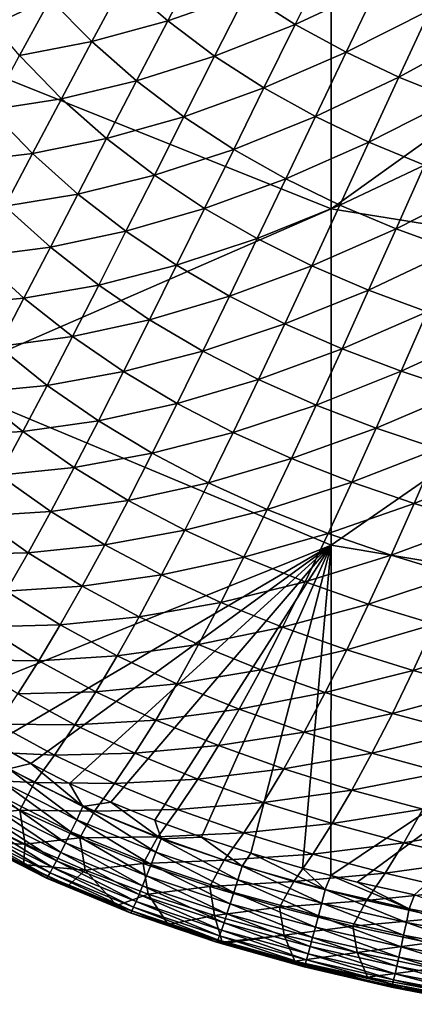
# Model space of a CAD drawing. Header units: metres. Extents: x -105 to 105, y -68 to 103.
# Tile 83 of 256: x -13.98 to -10.28, y -67.6 to -58.4. Entities that reach past the tile are written whole.
import ezdxf

# ---------------------------------------------------------------- set-up
doc = ezdxf.new("R2010")
doc.units = ezdxf.units.M
doc.layers.add('solid_FIT-BATH-150_SW0001', color=7, linetype='CONTINUOUS')

msp = doc.modelspace()

# ---------------------------------------------------------------- linework, layer by layer
at = {"layer": 'solid_FIT-BATH-150_SW0001'}
for points in [[(-14.752053, -55.545864, 13.235017), (-14.752053, -58.691341, 12.94851), (-11.063119, -56.958893, 13.145955)], [(-14.752053, -58.691341, 12.94851), (-11.063119, -60.168179, 12.848047), (-11.063119, -56.958893, 13.145955)], [(-11.063119, -56.958893, 13.145955), (-11.063119, -60.168179, 12.848047), (-7.374184, -57.523121, 13.126734)], [(-11.063119, -60.168179, 12.848047), (-7.374184, -60.758133, 12.826052), (-7.374184, -57.523121, 13.126734)], [(-12.592855, -58.41, -1.92218), (-13.006789, -58.050171, -1.821463), (-12.289071, -57.830624, -2.49153)], [(-12.592855, -58.41, -1.92218), (-12.289071, -57.830624, -2.49153), (-11.855083, -58.15205, -2.593468)], [(-11.398573, -58.442696, -2.695584), (-11.855083, -58.15205, -2.593468), (-11.094175, -57.829124, -3.220041)], [(-11.398573, -58.442696, -2.695584), (-11.094175, -57.829124, -3.220041), (-10.62402, -58.081516, -3.319687)], [(-13.302567, -58.603424, -1.210971), (-13.693651, -58.206123, -1.112737), (-13.006789, -58.050171, -1.821463)], [(-13.302567, -58.603424, -1.210971), (-13.006789, -58.050171, -1.821463), (-12.592855, -58.41, -1.92218)], [(-10.921867, -58.703022, -2.795922), (-11.398573, -58.442696, -2.695584), (-10.62402, -58.081516, -3.319687)], [(-10.921867, -58.703022, -2.795922), (-10.62402, -58.081516, -3.319687), (-10.136262, -58.305401, -3.416031)], [(-12.153841, -58.73877, -2.024906), (-12.592855, -58.41, -1.92218), (-11.855083, -58.15205, -2.593468)], [(-12.153841, -58.73877, -2.024906), (-11.855083, -58.15205, -2.593468), (-11.398573, -58.442696, -2.695584)], [(-13.980316, -58.733509, -0.464175), (-14.346978, -58.30098, -0.369182), (-13.693651, -58.206123, -1.112737)], [(-13.980316, -58.733509, -0.464175), (-13.693651, -58.206123, -1.112737), (-13.302567, -58.603424, -1.210971)], [(-10.426976, -58.934895, -2.893091), (-10.921867, -58.703022, -2.795922), (-10.136262, -58.305401, -3.416031)], [(-10.426976, -58.934895, -2.893091), (-10.136262, -58.305401, -3.416031), (-9.632833, -58.503609, -3.50798)], [(-12.884537, -58.970062, -1.312717), (-13.302567, -58.603424, -1.210971), (-12.592855, -58.41, -1.92218)], [(-12.884537, -58.970062, -1.312717), (-12.592855, -58.41, -1.92218), (-12.153841, -58.73877, -2.024906)], [(-11.691962, -59.036842, -2.127749), (-12.153841, -58.73877, -2.024906), (-11.398573, -58.442696, -2.695584)], [(-11.691962, -59.036842, -2.127749), (-11.398573, -58.442696, -2.695584), (-10.921867, -58.703022, -2.795922)], [(-9.9157, -59.141056, -2.986064), (-10.426976, -58.934895, -2.893091), (-9.632833, -58.503609, -3.50798)], [(-13.58594, -59.137085, -0.563754), (-13.980316, -58.733509, -0.464175), (-13.302567, -58.603424, -1.210971)], [(-13.58594, -59.137085, -0.563754), (-13.302567, -58.603424, -1.210971), (-12.884537, -58.970062, -1.312717)], [(-14.752053, -58.691341, 12.94851), (-14.752053, -61.77322, 12.646283), (-11.063119, -60.168179, 12.848047)], [(-11.209413, -59.304688, -2.228862), (-11.691962, -59.036842, -2.127749), (-10.921867, -58.703022, -2.795922)], [(-11.209413, -59.304688, -2.228862), (-10.921867, -58.703022, -2.795922), (-10.426976, -58.934895, -2.893091)], [(-14.254326, -59.24107, 0.217693), (-13.980316, -58.733509, -0.464175), (-13.58594, -59.137085, -0.563754)], [(-12.441208, -59.305725, -1.416308), (-12.884537, -58.970062, -1.312717), (-12.153841, -58.73877, -2.024906)], [(-12.441208, -59.305725, -1.416308), (-12.153841, -58.73877, -2.024906), (-11.691962, -59.036842, -2.127749)], [(-13.16451, -59.510056, -0.666589), (-13.58594, -59.137085, -0.563754), (-12.884537, -58.970062, -1.312717)], [(-13.16451, -59.510056, -0.666589), (-12.884537, -58.970062, -1.312717), (-12.441208, -59.305725, -1.416308)], [(-10.708071, -59.544125, -2.326928), (-11.209413, -59.304688, -2.228862), (-10.426976, -58.934895, -2.893091)], [(-10.708071, -59.544125, -2.326928), (-10.426976, -58.934895, -2.893091), (-9.9157, -59.141056, -2.986064)], [(-11.974659, -59.610775, -1.519956), (-12.441208, -59.305725, -1.416308), (-11.691962, -59.036842, -2.127749)], [(-11.974659, -59.610775, -1.519956), (-11.691962, -59.036842, -2.127749), (-11.209413, -59.304688, -2.228862)], [(-13.857335, -59.650417, 0.116727), (-14.254326, -59.24107, 0.217693), (-13.58594, -59.137085, -0.563754)], [(-13.857335, -59.650417, 0.116727), (-13.58594, -59.137085, -0.563754), (-13.16451, -59.510056, -0.666589)], [(-10.189611, -59.757828, -2.42098), (-10.708071, -59.544125, -2.326928), (-9.9157, -59.141056, -2.986064)], [(-14.516221, -59.728115, 0.929336), (-14.254326, -59.24107, 0.217693), (-13.857335, -59.650417, 0.116727)], [(-12.717551, -59.852131, -0.771109), (-13.16451, -59.510056, -0.666589), (-12.441208, -59.305725, -1.416308)], [(-12.717551, -59.852131, -0.771109), (-12.441208, -59.305725, -1.416308), (-11.974659, -59.610775, -1.519956)], [(-11.486944, -59.8857, -1.621911), (-11.974659, -59.610775, -1.519956), (-11.209413, -59.304688, -2.228862)], [(-11.486944, -59.8857, -1.621911), (-11.209413, -59.304688, -2.228862), (-10.708071, -59.544125, -2.326928)], [(-13.433172, -60.029213, 0.012754), (-13.857335, -59.650417, 0.116727), (-13.16451, -59.510056, -0.666589)], [(-13.433172, -60.029213, 0.012754), (-13.16451, -59.510056, -0.666589), (-12.717551, -59.852131, -0.771109)], [(-10.979813, -60.132263, -1.720935), (-11.486944, -59.8857, -1.621911), (-10.708071, -59.544125, -2.326928)], [(-10.979813, -60.132263, -1.720935), (-10.708071, -59.544125, -2.326928), (-10.189611, -59.757828, -2.42098)], [(-12.247002, -60.163696, -0.875621), (-12.717551, -59.852131, -0.771109), (-11.974659, -59.610775, -1.519956)], [(-12.247002, -60.163696, -0.875621), (-11.974659, -59.610775, -1.519956), (-11.486944, -59.8857, -1.621911)], [(-14.11726, -60.142704, 0.826942), (-14.516221, -59.728115, 0.929336), (-13.857335, -59.650417, 0.116727)], [(-14.11726, -60.142704, 0.826942), (-13.857335, -59.650417, 0.116727), (-13.433172, -60.029213, 0.012754)], [(-10.454814, -60.353062, -1.816113), (-10.979813, -60.132263, -1.720935), (-10.189611, -59.757828, -2.42098)], [(-10.454814, -60.353062, -1.816113), (-10.189611, -59.757828, -2.42098), (-9.655672, -59.948475, -2.510082)], [(-12.98324, -60.377213, -0.092744), (-13.433172, -60.029213, 0.012754), (-12.717551, -59.852131, -0.771109)], [(-12.98324, -60.377213, -0.092744), (-12.717551, -59.852131, -0.771109), (-12.247002, -60.163696, -0.875621)], [(-11.754778, -60.445229, -0.978477), (-12.247002, -60.163696, -0.875621), (-11.486944, -59.8857, -1.621911)], [(-11.754778, -60.445229, -0.978477), (-11.486944, -59.8857, -1.621911), (-10.979813, -60.132263, -1.720935)], [(-9.91346, -60.550709, -1.906564), (-10.454814, -60.353062, -1.816113), (-9.655672, -59.948475, -2.510082)], [(-13.691003, -60.52681, 0.721786), (-14.11726, -60.142704, 0.826942), (-13.433172, -60.029213, 0.012754)], [(-13.691003, -60.52681, 0.721786), (-13.433172, -60.029213, 0.012754), (-12.98324, -60.377213, -0.092744)], [(-14.752053, -61.77322, 12.646283), (-11.063119, -63.312744, 12.533652), (-11.063119, -60.168179, 12.848047)], [(-14.366314, -60.61327, 1.563292), (-14.11726, -60.142704, 0.826942), (-13.691003, -60.52681, 0.721786)], [(-12.509335, -60.694794, -0.198171), (-12.98324, -60.377213, -0.092744), (-12.247002, -60.163696, -0.875621)], [(-12.509335, -60.694794, -0.198171), (-12.247002, -60.163696, -0.875621), (-11.754778, -60.445229, -0.978477)], [(-11.242496, -60.698456, -1.078506), (-11.754778, -60.445229, -0.978477), (-10.979813, -60.132263, -1.720935)], [(-11.242496, -60.698456, -1.078506), (-10.979813, -60.132263, -1.720935), (-10.454814, -60.353062, -1.816113)], [(-11.063119, -60.168179, 12.848047), (-11.063119, -63.312744, 12.533652), (-7.374184, -60.758133, 12.826052)], [(-13.238726, -60.880211, 0.615264), (-13.691003, -60.52681, 0.721786), (-12.98324, -60.377213, -0.092744)], [(-13.238726, -60.880211, 0.615264), (-12.98324, -60.377213, -0.092744), (-12.509335, -60.694794, -0.198171)], [(-10.711579, -60.925896, -1.174848), (-11.242496, -60.698456, -1.078506), (-10.454814, -60.353062, -1.816113)], [(-10.711579, -60.925896, -1.174848), (-10.454814, -60.353062, -1.816113), (-9.91346, -60.550709, -1.906564)], [(-12.013231, -60.982452, -0.301972), (-12.509335, -60.694794, -0.198171), (-11.754778, -60.445229, -0.978477)], [(-12.013231, -60.982452, -0.301972), (-11.754778, -60.445229, -0.978477), (-11.242496, -60.698456, -1.078506)], [(-13.938571, -61.00214, 1.456903), (-14.366314, -60.61327, 1.563292), (-13.691003, -60.52681, 0.721786)], [(-13.938571, -61.00214, 1.456903), (-13.691003, -60.52681, 0.721786), (-13.238726, -60.880211, 0.615264)], [(-10.163418, -61.130081, -1.266674), (-10.711579, -60.925896, -1.174848), (-9.91346, -60.550709, -1.906564)], [(-14.6051, -61.061428, 2.322177), (-14.366314, -60.61327, 1.563292), (-13.938571, -61.00214, 1.456903)], [(-12.762082, -61.203304, 0.508878), (-13.238726, -60.880211, 0.615264), (-12.509335, -60.694794, -0.198171)], [(-12.762082, -61.203304, 0.508878), (-12.509335, -60.694794, -0.198171), (-12.013231, -60.982452, -0.301972)], [(-11.496415, -61.241859, -0.403044), (-12.013231, -60.982452, -0.301972), (-11.242496, -60.698456, -1.078506)], [(-11.496415, -61.241859, -0.403044), (-11.242496, -60.698456, -1.078506), (-10.711579, -60.925896, -1.174848)], [(-11.063119, -63.312744, 12.533652), (-7.374184, -63.928066, 12.50867), (-7.374184, -60.758133, 12.826052)], [(-13.484548, -61.360416, 1.349305), (-13.938571, -61.00214, 1.456903), (-13.238726, -60.880211, 0.615264)], [(-13.484548, -61.360416, 1.349305), (-13.238726, -60.880211, 0.615264), (-12.762082, -61.203304, 0.508878)], [(-10.960183, -61.47546, -0.500579), (-11.496415, -61.241859, -0.403044), (-10.711579, -60.925896, -1.174848)], [(-10.960183, -61.47546, -0.500579), (-10.711579, -60.925896, -1.174848), (-10.163418, -61.130081, -1.266674)], [(-14.176449, -61.454514, 2.214498), (-14.6051, -61.061428, 2.322177), (-13.938571, -61.00214, 1.456903)], [(-14.176449, -61.454514, 2.214498), (-13.938571, -61.00214, 1.456903), (-13.484548, -61.360416, 1.349305)], [(-12.262703, -61.496582, 0.404091), (-12.762082, -61.203304, 0.508878), (-12.013231, -60.982452, -0.301972)], [(-12.262703, -61.496582, 0.404091), (-12.013231, -60.982452, -0.301972), (-11.496415, -61.241859, -0.403044)], [(-13.005753, -61.688492, 1.241909), (-13.484548, -61.360416, 1.349305), (-12.762082, -61.203304, 0.508878)], [(-13.005753, -61.688492, 1.241909), (-12.762082, -61.203304, 0.508878), (-12.262703, -61.496582, 0.404091)], [(-10.405801, -61.685707, -0.593798), (-10.960183, -61.47546, -0.500579), (-10.163418, -61.130081, -1.266674)], [(-10.405801, -61.685707, -0.593798), (-10.163418, -61.130081, -1.266674), (-9.598827, -61.313595, -1.353601)], [(-11.741941, -61.761669, 0.301941), (-12.262703, -61.496582, 0.404091), (-11.496415, -61.241859, -0.403044)], [(-11.741941, -61.761669, 0.301941), (-11.496415, -61.241859, -0.403044), (-10.960183, -61.47546, -0.500579)], [(-13.72125, -61.817108, 2.105767), (-14.176449, -61.454514, 2.214498), (-13.484548, -61.360416, 1.349305)], [(-13.72125, -61.817108, 2.105767), (-13.484548, -61.360416, 1.349305), (-13.005753, -61.688492, 1.241909)], [(-9.833985, -61.875111, -0.682346), (-10.405801, -61.685707, -0.593798), (-9.598827, -61.313595, -1.353601)], [(-14.405212, -61.883224, 2.990971), (-14.176449, -61.454514, 2.214498), (-13.72125, -61.817108, 2.105767)], [(-11.200971, -62.000931, 0.203184), (-11.741941, -61.761669, 0.301941), (-10.960183, -61.47546, -0.500579)], [(-11.200971, -62.000931, 0.203184), (-10.960183, -61.47546, -0.500579), (-10.405801, -61.685707, -0.593798)], [(-12.503674, -61.986862, 1.136091), (-13.005753, -61.688492, 1.241909), (-12.262703, -61.496582, 0.404091)], [(-12.503674, -61.986862, 1.136091), (-12.262703, -61.496582, 0.404091), (-11.741941, -61.761669, 0.301941)], [(-13.240863, -62.149624, 1.997304), (-13.72125, -61.817108, 2.105767), (-13.005753, -61.688492, 1.241909)], [(-13.240863, -62.149624, 1.997304), (-13.005753, -61.688492, 1.241909), (-12.503674, -61.986862, 1.136091)], [(-11.97953, -62.257111, 1.032821), (-12.503674, -61.986862, 1.136091), (-11.741941, -61.761669, 0.301941)], [(-11.97953, -62.257111, 1.032821), (-11.741941, -61.761669, 0.301941), (-11.200971, -62.000931, 0.203184)], [(-10.640931, -62.21674, 0.108553), (-11.200971, -62.000931, 0.203184), (-10.405801, -61.685707, -0.593798)], [(-10.640931, -62.21674, 0.108553), (-10.405801, -61.685707, -0.593798), (-9.833985, -61.875111, -0.682346)], [(-14.752053, -61.77322, 12.646283), (-14.756362, -64.798447, 12.327758), (-11.063119, -63.312744, 12.533652)], [(-13.949378, -62.249577, 2.881042), (-14.405212, -61.883224, 2.990971), (-13.72125, -61.817108, 2.105767)], [(-13.949378, -62.249577, 2.881042), (-13.72125, -61.817108, 2.105767), (-13.240863, -62.149624, 1.997304)], [(-14.625465, -62.287731, 3.783778), (-14.405212, -61.883224, 2.990971), (-13.949378, -62.249577, 2.881042)], [(-10.062442, -62.411541, 0.018375), (-10.640931, -62.21674, 0.108553), (-9.833985, -61.875111, -0.682346)], [(-12.73663, -62.452549, 1.890401), (-13.240863, -62.149624, 1.997304), (-12.503674, -61.986862, 1.136091)], [(-12.73663, -62.452549, 1.890401), (-12.503674, -61.986862, 1.136091), (-11.97953, -62.257111, 1.032821)], [(-11.434369, -62.501518, 0.932809), (-11.97953, -62.257111, 1.032821), (-11.200971, -62.000931, 0.203184)], [(-11.434369, -62.501518, 0.932809), (-11.200971, -62.000931, 0.203184), (-10.640931, -62.21674, 0.108553)], [(-13.467929, -62.585968, 2.771451), (-13.949378, -62.249577, 2.881042), (-13.240863, -62.149624, 1.997304)], [(-13.467929, -62.585968, 2.771451), (-13.240863, -62.149624, 1.997304), (-12.73663, -62.452549, 1.890401)], [(-10.869208, -62.722385, 0.836741), (-11.434369, -62.501518, 0.932809), (-10.640931, -62.21674, 0.108553)], [(-10.869208, -62.722385, 0.836741), (-10.640931, -62.21674, 0.108553), (-10.062442, -62.411541, 0.018375)], [(-14.169504, -62.657261, 3.672608), (-14.625465, -62.287731, 3.783778), (-13.949378, -62.249577, 2.881042)], [(-14.169504, -62.657261, 3.672608), (-13.949378, -62.249577, 2.881042), (-13.467929, -62.585968, 2.771451)], [(-12.209638, -62.727421, 1.785964), (-12.73663, -62.452549, 1.890401), (-11.97953, -62.257111, 1.032821)], [(-12.209638, -62.727421, 1.785964), (-11.97953, -62.257111, 1.032821), (-11.434369, -62.501518, 0.932809)], [(-10.284567, -62.92207, 0.744918), (-10.869208, -62.722385, 0.836741), (-10.062442, -62.411541, 0.018375)], [(-10.284567, -62.92207, 0.744918), (-10.062442, -62.411541, 0.018375), (-9.465668, -62.587807, -0.067371)], [(-12.96206, -62.892891, 2.663404), (-13.467929, -62.585968, 2.771451), (-12.73663, -62.452549, 1.890401)], [(-12.96206, -62.892891, 2.663404), (-12.73663, -62.452549, 1.890401), (-12.209638, -62.727421, 1.785964)], [(-11.660808, -62.976444, 1.684658), (-12.209638, -62.727421, 1.785964), (-11.434369, -62.501518, 0.932809)], [(-11.660808, -62.976444, 1.684658), (-11.434369, -62.501518, 0.932809), (-10.869208, -62.722385, 0.836741)], [(-13.687492, -62.996952, 3.561847), (-14.169504, -62.657261, 3.672608), (-13.467929, -62.585968, 2.771451)], [(-13.687492, -62.996952, 3.561847), (-13.467929, -62.585968, 2.771451), (-12.96206, -62.892891, 2.663404)], [(-9.680538, -63.102985, 0.65731), (-10.284567, -62.92207, 0.744918), (-9.465668, -62.587807, -0.067371)], [(-14.382255, -63.039932, 4.48014), (-14.169504, -62.657261, 3.672608), (-13.687492, -62.996952, 3.561847)], [(-12.432724, -63.171837, 2.557747), (-12.96206, -62.892891, 2.663404), (-12.209638, -62.727421, 1.785964)], [(-12.432724, -63.171837, 2.557747), (-12.209638, -62.727421, 1.785964), (-11.660808, -62.976444, 1.684658)], [(-11.091033, -63.201836, 1.587121), (-11.660808, -62.976444, 1.684658), (-10.869208, -62.722385, 0.836741)], [(-11.091033, -63.201836, 1.587121), (-10.869208, -62.722385, 0.836741), (-10.284567, -62.92207, 0.744918)], [(-13.180474, -63.307304, 3.452616), (-13.687492, -62.996952, 3.561847), (-12.96206, -62.892891, 2.663404)], [(-13.180474, -63.307304, 3.452616), (-12.96206, -62.892891, 2.663404), (-12.432724, -63.171837, 2.557747)], [(-10.500737, -63.40588, 1.49363), (-11.091033, -63.201836, 1.587121), (-10.284567, -62.92207, 0.744918)], [(-10.500737, -63.40588, 1.49363), (-10.284567, -62.92207, 0.744918), (-9.680538, -63.102985, 0.65731)], [(-14.588264, -63.397408, 5.30358), (-14.382255, -63.039932, 4.48014), (-13.900143, -63.382347, 4.368237)], [(-13.900143, -63.382347, 4.368237), (-14.382255, -63.039932, 4.48014), (-13.687492, -62.996952, 3.561847)], [(-13.900143, -63.382347, 4.368237), (-13.687492, -62.996952, 3.561847), (-13.180474, -63.307304, 3.452616)], [(-11.880717, -63.424927, 2.455099), (-12.432724, -63.171837, 2.557747), (-11.660808, -62.976444, 1.684658)], [(-11.880717, -63.424927, 2.455099), (-11.660808, -62.976444, 1.684658), (-11.091033, -63.201836, 1.587121)], [(-9.889936, -63.590919, 1.404149), (-10.500737, -63.40588, 1.49363), (-9.680538, -63.102985, 0.65731)], [(-12.649269, -63.58976, 3.345705), (-13.180474, -63.307304, 3.452616), (-12.432724, -63.171837, 2.557747)], [(-12.649269, -63.58976, 3.345705), (-12.432724, -63.171837, 2.557747), (-11.880717, -63.424927, 2.455099)], [(-11.306808, -63.654297, 2.356056), (-11.880717, -63.424927, 2.455099), (-11.091033, -63.201836, 1.587121)], [(-11.306808, -63.654297, 2.356056), (-11.091033, -63.201836, 1.587121), (-10.500737, -63.40588, 1.49363)], [(-11.063119, -63.312744, 12.533652), (-14.756362, -64.798447, 12.327758), (-14.21258, -65.158234, 12.296329)], [(-11.063119, -63.312744, 12.533652), (-14.21258, -65.158234, 12.296329), (-13.872584, -65.352432, 12.279897)], [(-13.392427, -63.695553, 4.257854), (-13.900143, -63.382347, 4.368237), (-13.180474, -63.307304, 3.452616)], [(-11.063119, -63.312744, 12.533652), (-13.872584, -65.352432, 12.279897), (-13.511781, -65.538033, 12.264601)], [(-11.063119, -63.312744, 12.533652), (-13.511781, -65.538033, 12.264601), (-13.126073, -65.714668, 12.250533)], [(-13.392427, -63.695553, 4.257854), (-13.180474, -63.307304, 3.452616), (-12.649269, -63.58976, 3.345705)], [(-11.063119, -63.312744, 12.533652), (-13.126073, -65.714668, 12.250533), (-12.714051, -65.88253, 12.237684)], [(-11.063119, -63.312744, 12.533652), (-12.714051, -65.88253, 12.237684), (-12.277126, -66.04155, 12.226031)], [(-11.063119, -63.312744, 12.533652), (-12.277126, -66.04155, 12.226031), (-11.81544, -66.190941, 12.215644)], [(-11.063119, -63.312744, 12.533652), (-11.81544, -66.190941, 12.215644), (-11.329021, -66.330475, 12.206533)], [(-11.063119, -63.312744, 12.533652), (-11.329021, -66.330475, 12.206533), (-11.066205, -66.3993, 12.202278)], [(-11.063119, -63.312744, 12.533652), (-11.066205, -66.3993, 12.202278), (-7.374184, -63.928066, 12.50867)], [(-14.106479, -63.741951, 5.190643), (-14.588264, -63.397408, 5.30358), (-13.900143, -63.382347, 4.368237)], [(-14.106479, -63.741951, 5.190643), (-13.900143, -63.382347, 4.368237), (-13.392427, -63.695553, 4.257854)], [(-10.711325, -63.86216, 2.260869), (-11.306808, -63.654297, 2.356056), (-10.500737, -63.40588, 1.49363)], [(-10.711325, -63.86216, 2.260869), (-10.500737, -63.40588, 1.49363), (-9.889936, -63.590919, 1.404149)], [(-12.094547, -63.846355, 3.241688), (-12.649269, -63.58976, 3.345705), (-11.880717, -63.424927, 2.455099)], [(-12.094547, -63.846355, 3.241688), (-11.880717, -63.424927, 2.455099), (-11.306808, -63.654297, 2.356056)], [(-12.859794, -63.980942, 4.149725), (-13.392427, -63.695553, 4.257854), (-12.649269, -63.58976, 3.345705)], [(-12.859794, -63.980942, 4.149725), (-12.649269, -63.58976, 3.345705), (-12.094547, -63.846355, 3.241688)], [(-10.094212, -64.050789, 2.169496), (-10.711325, -63.86216, 2.260869), (-9.889936, -63.590919, 1.404149)], [(-13.598484, -64.057426, 5.079219), (-14.106479, -63.741951, 5.190643), (-13.392427, -63.695553, 4.257854)], [(-13.598484, -64.057426, 5.079219), (-13.392427, -63.695553, 4.257854), (-12.859794, -63.980942, 4.149725)], [(-11.516955, -64.079147, 3.141118), (-12.094547, -63.846355, 3.241688), (-11.306808, -63.654297, 2.356056)], [(-11.516955, -64.079147, 3.141118), (-11.306808, -63.654297, 2.356056), (-10.711325, -63.86216, 2.260869)], [(-14.307104, -64.075569, 6.029088), (-14.106479, -63.741951, 5.190643), (-13.598484, -64.057426, 5.079219)], [(-12.302787, -64.240471, 4.044381), (-12.859794, -63.980942, 4.149725), (-12.094547, -63.846355, 3.241688)], [(-12.302787, -64.240471, 4.044381), (-12.094547, -63.846355, 3.241688), (-11.516955, -64.079147, 3.141118)], [(-10.916723, -64.290276, 3.044225), (-11.516955, -64.079147, 3.141118), (-10.711325, -63.86216, 2.260869)], [(-10.916723, -64.290276, 3.044225), (-10.711325, -63.86216, 2.260869), (-10.094212, -64.050789, 2.169496)], [(-7.374184, -63.928066, 12.50867), (-11.066205, -66.3993, 12.202278), (-10.817841, -66.460518, 12.198641)], [(-7.374184, -63.928066, 12.50867), (-10.817841, -66.460518, 12.198641), (-10.28195, -66.581192, 12.19193)], [(-13.799212, -64.392731, 5.916809), (-14.307104, -64.075569, 6.029088), (-13.598484, -64.057426, 5.079219)], [(-13.799212, -64.392731, 5.916809), (-13.598484, -64.057426, 5.079219), (-13.064828, -64.345177, 4.969985)], [(-13.064828, -64.345177, 4.969985), (-13.598484, -64.057426, 5.079219), (-12.859794, -63.980942, 4.149725)], [(-13.064828, -64.345177, 4.969985), (-12.859794, -63.980942, 4.149725), (-12.302787, -64.240471, 4.044381)], [(-10.293724, -64.481934, 2.950957), (-10.916723, -64.290276, 3.044225), (-10.094212, -64.050789, 2.169496)], [(-10.293724, -64.481934, 2.950957), (-10.094212, -64.050789, 2.169496), (-9.455386, -64.222443, 2.081871)], [(-14.502617, -64.383102, 6.884394), (-14.307104, -64.075569, 6.029088), (-13.799212, -64.392731, 5.916809)], [(-11.721928, -64.476128, 3.942333), (-12.302787, -64.240471, 4.044381), (-11.516955, -64.079147, 3.141118)], [(-11.721928, -64.476128, 3.942333), (-11.516955, -64.079147, 3.141118), (-10.916723, -64.290276, 3.044225)], [(-12.50593, -64.607071, 4.863429), (-13.064828, -64.345177, 4.969985), (-12.302787, -64.240471, 4.044381)], [(-12.50593, -64.607071, 4.863429), (-12.302787, -64.240471, 4.044381), (-11.721928, -64.476128, 3.942333)], [(-9.647807, -64.656319, 2.861245), (-10.293724, -64.481934, 2.950957), (-9.455386, -64.222443, 2.081871)], [(-11.117353, -64.689957, 3.843789), (-11.721928, -64.476128, 3.942333), (-10.916723, -64.290276, 3.044225)], [(-11.117353, -64.689957, 3.843789), (-10.916723, -64.290276, 3.044225), (-10.293724, -64.481934, 2.950957)], [(-13.995173, -64.701355, 6.771541), (-14.502617, -64.383102, 6.884394), (-13.799212, -64.392731, 5.916809)], [(-13.995173, -64.701355, 6.771541), (-13.799212, -64.392731, 5.916809), (-13.264904, -64.682251, 5.806657)], [(-13.264904, -64.682251, 5.806657), (-13.799212, -64.392731, 5.916809), (-13.064828, -64.345177, 4.969985)], [(-13.264904, -64.682251, 5.806657), (-13.064828, -64.345177, 4.969985), (-12.50593, -64.607071, 4.863429)], [(-11.922188, -64.845016, 4.760026), (-12.50593, -64.607071, 4.863429), (-11.721928, -64.476128, 3.942333)], [(-11.922188, -64.845016, 4.760026), (-11.721928, -64.476128, 3.942333), (-11.117353, -64.689957, 3.843789)], [(-10.488865, -64.884087, 3.748691), (-11.117353, -64.689957, 3.843789), (-10.293724, -64.481934, 2.950957)], [(-10.488865, -64.884087, 3.748691), (-10.293724, -64.481934, 2.950957), (-9.647807, -64.656319, 2.861245)], [(-12.704476, -64.945938, 5.699083), (-13.264904, -64.682251, 5.806657), (-12.50593, -64.607071, 4.863429)], [(-12.704476, -64.945938, 5.699083), (-12.50593, -64.607071, 4.863429), (-11.922188, -64.845016, 4.760026)], [(-14.186921, -64.983665, 7.647809), (-13.995173, -64.701355, 6.771541), (-13.46055, -64.992073, 6.660754)], [(-13.46055, -64.992073, 6.660754), (-13.995173, -64.701355, 6.771541), (-13.264904, -64.682251, 5.806657)], [(-13.46055, -64.992073, 6.660754), (-13.264904, -64.682251, 5.806657), (-12.704476, -64.945938, 5.699083)], [(-11.313644, -65.060982, 4.659958), (-11.922188, -64.845016, 4.760026), (-11.117353, -64.689957, 3.843789)], [(-11.313644, -65.060982, 4.659958), (-11.117353, -64.689957, 3.843789), (-10.488865, -64.884087, 3.748691)], [(-9.836244, -65.060646, 3.656964), (-10.488865, -64.884087, 3.748691), (-9.647807, -64.656319, 2.861245)], [(-12.118202, -65.185593, 5.594519), (-12.704476, -64.945938, 5.699083), (-11.922188, -64.845016, 4.760026)], [(-12.118202, -65.185593, 5.594519), (-11.922188, -64.845016, 4.760026), (-11.313644, -65.060982, 4.659958)], [(-10.680032, -65.257019, 4.563166), (-11.313644, -65.060982, 4.659958), (-10.488865, -64.884087, 3.748691)], [(-10.680032, -65.257019, 4.563166), (-10.488865, -64.884087, 3.748691), (-9.836244, -65.060646, 3.656964)], [(-14.375004, -65.240196, 8.551287), (-14.186921, -64.983665, 7.647809), (-13.652287, -65.274994, 7.536829)], [(-13.652287, -65.274994, 7.536829), (-14.186921, -64.983665, 7.647809), (-13.46055, -64.992073, 6.660754)], [(-12.89892, -65.256958, 6.552444), (-13.46055, -64.992073, 6.660754), (-12.704476, -64.945938, 5.699083)], [(-12.89892, -65.256958, 6.552444), (-12.704476, -64.945938, 5.699083), (-12.118202, -65.185593, 5.594519)], [(-13.652287, -65.274994, 7.536829), (-13.46055, -64.992073, 6.660754), (-12.89892, -65.256958, 6.552444)], [(-11.50603, -65.403122, 5.49313), (-12.118202, -65.185593, 5.594519), (-11.313644, -65.060982, 4.659958)], [(-11.50603, -65.403122, 5.49313), (-11.313644, -65.060982, 4.659958), (-10.680032, -65.257019, 4.563166)], [(-10.021061, -65.435188, 4.469566), (-10.680032, -65.257019, 4.563166), (-9.836244, -65.060646, 3.656964)], [(-13.872584, -65.352432, 12.279897), (-14.21258, -65.158234, 12.296329), (-14.078763, -65.403893, 12.260549)], [(-14.510773, -65.500389, 9.479479), (-14.375004, -65.240196, 8.551287), (-13.840631, -65.531563, 8.440742)], [(-13.840631, -65.531563, 8.440742), (-14.375004, -65.240196, 8.551287), (-13.652287, -65.274994, 7.536829)], [(-13.089748, -65.54052, 7.428225), (-13.652287, -65.274994, 7.536829), (-12.89892, -65.256958, 6.552444)], [(-13.089748, -65.54052, 7.428225), (-12.89892, -65.256958, 6.552444), (-12.310431, -65.497757, 6.447005)], [(-12.310431, -65.497757, 6.447005), (-12.89892, -65.256958, 6.552444), (-12.118202, -65.185593, 5.594519)], [(-12.310431, -65.497757, 6.447005), (-12.118202, -65.185593, 5.594519), (-11.50603, -65.403122, 5.49313)], [(-10.867623, -65.600502, 5.394849), (-11.50603, -65.403122, 5.49313), (-10.680032, -65.257019, 4.563166)], [(-10.867623, -65.600502, 5.394849), (-10.680032, -65.257019, 4.563166), (-10.021061, -65.435188, 4.469566)], [(-13.872584, -65.352432, 12.279897), (-14.078763, -65.403893, 12.260549), (-13.38655, -65.755112, 12.231872)], [(-13.511781, -65.538033, 12.264601), (-13.872584, -65.352432, 12.279897), (-13.38655, -65.755112, 12.231872)], [(-13.840631, -65.531563, 8.440742), (-13.652287, -65.274994, 7.536829), (-13.089748, -65.54052, 7.428225)], [(-14.147604, -65.522232, 12.215255), (-13.444417, -65.877678, 12.186829), (-14.078763, -65.403893, 12.260549)], [(-13.444417, -65.877678, 12.186829), (-13.38655, -65.755112, 12.231872), (-14.078763, -65.403893, 12.260549)], [(-11.694938, -65.716278, 6.344583), (-12.310431, -65.497757, 6.447005), (-11.50603, -65.403122, 5.49313)], [(-11.694938, -65.716278, 6.344583), (-11.50603, -65.403122, 5.49313), (-10.867623, -65.600502, 5.394849)], [(-10.202626, -65.779716, 5.299589), (-10.867623, -65.600502, 5.394849), (-10.021061, -65.435188, 4.469566)], [(-13.976992, -65.787308, 9.370987), (-14.510773, -65.500389, 9.479479), (-13.840631, -65.531563, 8.440742)], [(-14.459733, -65.83831, 10.415092), (-14.510773, -65.500389, 9.479479), (-13.976992, -65.787308, 9.370987)], [(-14.211968, -65.631119, 12.152002), (-13.498551, -65.990707, 12.124167), (-14.147604, -65.522232, 12.215255)], [(-13.498551, -65.990707, 12.124167), (-13.444417, -65.877678, 12.186829), (-14.147604, -65.522232, 12.215255)], [(-13.976992, -65.787308, 9.370987), (-13.840631, -65.531563, 8.440742), (-13.277444, -65.79715, 8.332472)], [(-13.277444, -65.79715, 8.332472), (-13.840631, -65.531563, 8.440742), (-13.089748, -65.54052, 7.428225)], [(-13.126073, -65.714668, 12.250533), (-13.511781, -65.538033, 12.264601), (-13.38655, -65.755112, 12.231872)], [(-13.277444, -65.79715, 8.332472), (-13.089748, -65.54052, 7.428225), (-12.49933, -65.781876, 7.322355)], [(-12.49933, -65.781876, 7.322355), (-13.089748, -65.54052, 7.428225), (-12.310431, -65.497757, 6.447005)], [(-12.49933, -65.781876, 7.322355), (-12.310431, -65.497757, 6.447005), (-11.694938, -65.716278, 6.344583)], [(-14.271184, -65.729492, 12.072536), (-13.548396, -66.093117, 12.045576), (-14.211968, -65.631119, 12.152002)], [(-13.548396, -66.093117, 12.045576), (-13.498551, -65.990707, 12.124167), (-14.211968, -65.631119, 12.152002)], [(-11.052036, -65.914421, 6.245106), (-11.694938, -65.716278, 6.344583), (-10.867623, -65.600502, 5.394849)], [(-11.052036, -65.914421, 6.245106), (-10.867623, -65.600502, 5.394849), (-10.202626, -65.779716, 5.299589)], [(-13.126073, -65.714668, 12.250533), (-13.38655, -65.755112, 12.231872), (-12.654949, -66.056534, 12.208896)], [(-12.714051, -65.88253, 12.237684), (-13.126073, -65.714668, 12.250533), (-12.654949, -66.056534, 12.208896)], [(-11.880792, -66.000824, 7.219345), (-12.49933, -65.781876, 7.322355), (-11.694938, -65.716278, 6.344583)], [(-11.880792, -66.000824, 7.219345), (-11.694938, -65.716278, 6.344583), (-11.052036, -65.914421, 6.245106)], [(-13.926989, -66.106285, 10.312438), (-14.459733, -65.83831, 10.415092), (-13.976992, -65.787308, 9.370987)], [(-14.37147, -65.890533, 11.871942), (-13.632982, -66.261734, 11.847369), (-14.324575, -65.816315, 11.978601)], [(-14.324575, -65.816315, 11.978601), (-13.593393, -66.183823, 11.952746), (-14.271184, -65.729492, 12.072536)], [(-13.632982, -66.261734, 11.847369), (-13.593393, -66.183823, 11.952746), (-14.324575, -65.816315, 11.978601)], [(-13.593393, -66.183823, 11.952746), (-13.548396, -66.093117, 12.045576), (-14.271184, -65.729492, 12.072536)], [(-13.413776, -66.048874, 9.264664), (-13.976992, -65.787308, 9.370987), (-13.277444, -65.79715, 8.332472)], [(-13.926989, -66.106285, 10.312438), (-13.976992, -65.787308, 9.370987), (-13.413776, -66.048874, 9.264664)], [(-13.444417, -65.877678, 12.186829), (-12.703193, -66.181808, 12.164253), (-13.38655, -65.755112, 12.231872)], [(-13.413776, -66.048874, 9.264664), (-13.277444, -65.79715, 8.332472), (-12.685348, -66.038521, 8.226795)], [(-12.703193, -66.181808, 12.164253), (-12.654949, -66.056534, 12.208896), (-13.38655, -65.755112, 12.231872)], [(-12.685348, -66.038521, 8.226795), (-13.277444, -65.79715, 8.332472), (-12.49933, -65.781876, 7.322355)], [(-12.685348, -66.038521, 8.226795), (-12.49933, -65.781876, 7.322355), (-11.880792, -66.000824, 7.219345)], [(-10.381305, -66.094109, 6.148484), (-11.052036, -65.914421, 6.245106), (-10.202626, -65.779716, 5.299589)], [(-10.381305, -66.094109, 6.148484), (-10.202626, -65.779716, 5.299589), (-9.510361, -65.942711, 5.206881)], [(-13.926989, -66.106285, 10.312438), (-14.339663, -66.09024, 11.059934), (-14.459733, -65.83831, 10.415092)], [(-14.411195, -65.951096, 11.754304), (-13.666607, -66.325783, 11.731135), (-14.37147, -65.890533, 11.871942)], [(-13.666607, -66.325783, 11.731135), (-13.632982, -66.261734, 11.847369), (-14.37147, -65.890533, 11.871942)], [(-13.498551, -65.990707, 12.124167), (-12.748343, -66.297569, 12.102314), (-13.444417, -65.877678, 12.186829)], [(-12.748343, -66.297569, 12.102314), (-12.703193, -66.181808, 12.164253), (-13.444417, -65.877678, 12.186829)], [(-12.277126, -66.04155, 12.226031), (-12.714051, -65.88253, 12.237684), (-12.654949, -66.056534, 12.208896)], [(-14.466361, -66.026985, 11.49363), (-13.713658, -66.407837, 11.473427), (-14.442975, -65.996819, 11.627905)], [(-14.442975, -65.996819, 11.627905), (-13.69362, -66.374725, 11.606215), (-14.411195, -65.951096, 11.754304)], [(-13.713658, -66.407837, 11.473427), (-13.69362, -66.374725, 11.606215), (-14.442975, -65.996819, 11.627905)], [(-13.69362, -66.374725, 11.606215), (-13.666607, -66.325783, 11.731135), (-14.411195, -65.951096, 11.754304)], [(-13.548396, -66.093117, 12.045576), (-12.789945, -66.402702, 12.024716), (-13.498551, -65.990707, 12.124167)], [(-12.789945, -66.402702, 12.024716), (-12.748343, -66.297569, 12.102314), (-13.498551, -65.990707, 12.124167)], [(-12.064008, -66.257332, 8.123821), (-12.685348, -66.038521, 8.226795), (-11.880792, -66.000824, 7.219345)], [(-12.064008, -66.257332, 8.123821), (-11.880792, -66.000824, 7.219345), (-11.233663, -66.199173, 7.119119)], [(-11.233663, -66.199173, 7.119119), (-11.880792, -66.000824, 7.219345), (-11.052036, -65.914421, 6.245106)], [(-11.233663, -66.199173, 7.119119), (-11.052036, -65.914421, 6.245106), (-10.381305, -66.094109, 6.148484)], [(-9.682027, -66.257225, 6.054236), (-10.381305, -66.094109, 6.148484), (-9.510361, -65.942711, 5.206881)], [(-14.484921, -66.035934, 11.209587), (-13.730285, -66.421684, 11.192179), (-14.480567, -66.040375, 11.35361)], [(-13.944091, -66.29567, 11.051416), (-13.730285, -66.421684, 11.192179), (-14.484921, -66.035934, 11.209587)], [(-14.339663, -66.09024, 11.059934), (-13.944091, -66.29567, 11.051416), (-14.484921, -66.035934, 11.209587)], [(-14.480567, -66.040375, 11.35361), (-13.726066, -66.423851, 11.334851), (-14.466361, -66.026985, 11.49363)], [(-13.730285, -66.421684, 11.192179), (-13.726066, -66.423851, 11.334851), (-14.480567, -66.040375, 11.35361)], [(-13.726066, -66.423851, 11.334851), (-13.713658, -66.407837, 11.473427), (-14.466361, -66.026985, 11.49363)], [(-13.926989, -66.106285, 10.312438), (-13.944091, -66.29567, 11.051416), (-14.339663, -66.09024, 11.059934)], [(-13.365236, -66.350716, 10.211838), (-13.926989, -66.106285, 10.312438), (-13.413776, -66.048874, 9.264664)], [(-13.593393, -66.183823, 11.952746), (-12.827536, -66.496117, 11.933096), (-13.548396, -66.093117, 12.045576)], [(-12.827536, -66.496117, 11.933096), (-12.789945, -66.402702, 12.024716), (-13.548396, -66.093117, 12.045576)], [(-12.820903, -66.286545, 9.160786), (-13.413776, -66.048874, 9.264664), (-12.685348, -66.038521, 8.226795)], [(-13.365236, -66.350716, 10.211838), (-13.413776, -66.048874, 9.264664), (-12.820903, -66.286545, 9.160786)], [(-12.820903, -66.286545, 9.160786), (-12.685348, -66.038521, 8.226795), (-12.064008, -66.257332, 8.123821)], [(-12.703193, -66.181808, 12.164253), (-11.934759, -66.439873, 12.146771), (-12.654949, -66.056534, 12.208896)], [(-12.277126, -66.04155, 12.226031), (-12.654949, -66.056534, 12.208896), (-11.894779, -66.313042, 12.190926)], [(-11.934759, -66.439873, 12.146771), (-11.894779, -66.313042, 12.190926), (-12.654949, -66.056534, 12.208896)], [(-11.81544, -66.190941, 12.215644), (-12.277126, -66.04155, 12.226031), (-11.894779, -66.313042, 12.190926)], [(-13.365236, -66.350716, 10.211838), (-13.944091, -66.29567, 11.051416), (-13.926989, -66.106285, 10.312438)], [(-13.632982, -66.261734, 11.847369), (-12.86066, -66.576698, 11.82909), (-13.593393, -66.183823, 11.952746)], [(-12.86066, -66.576698, 11.82909), (-12.827536, -66.496117, 11.933096), (-13.593393, -66.183823, 11.952746)], [(-12.748343, -66.297569, 12.102314), (-11.972186, -66.557266, 12.085625), (-12.703193, -66.181808, 12.164253)], [(-11.972186, -66.557266, 12.085625), (-11.934759, -66.439873, 12.146771), (-12.703193, -66.181808, 12.164253)], [(-10.557456, -66.378769, 7.021584), (-11.233663, -66.199173, 7.119119), (-10.381305, -66.094109, 6.148484)], [(-10.557456, -66.378769, 7.021584), (-10.381305, -66.094109, 6.148484), (-9.682027, -66.257225, 6.054236)], [(-13.666607, -66.325783, 11.731135), (-12.888857, -66.643356, 11.714335), (-13.632982, -66.261734, 11.847369)], [(-12.888857, -66.643356, 11.714335), (-12.86066, -66.576698, 11.82909), (-13.632982, -66.261734, 11.847369)], [(-12.197928, -66.501884, 9.05942), (-12.820903, -66.286545, 9.160786), (-12.064008, -66.257332, 8.123821)], [(-12.197928, -66.501884, 9.05942), (-12.064008, -66.257332, 8.123821), (-11.412888, -66.45533, 8.023472)], [(-11.412888, -66.45533, 8.023472), (-12.064008, -66.257332, 8.123821), (-11.233663, -66.199173, 7.119119)], [(-11.81544, -66.190941, 12.215644), (-11.894779, -66.313042, 12.190926), (-11.117, -66.52961, 12.177248)], [(-11.329021, -66.330475, 12.206533), (-11.81544, -66.190941, 12.215644), (-11.117, -66.52961, 12.177248)], [(-11.412888, -66.45533, 8.023472), (-11.233663, -66.199173, 7.119119), (-10.557456, -66.378769, 7.021584)], [(-9.851418, -66.541443, 6.926252), (-10.557456, -66.378769, 7.021584), (-9.682027, -66.257225, 6.054236)], [(-13.944091, -66.29567, 11.051416), (-13.52155, -66.492172, 11.044246), (-13.730285, -66.421684, 11.192179)], [(-13.365236, -66.350716, 10.211838), (-13.52155, -66.492172, 11.044246), (-13.944091, -66.29567, 11.051416)], [(-13.69362, -66.374725, 11.606215), (-12.911592, -66.694824, 11.590955), (-13.666607, -66.325783, 11.731135)], [(-12.911592, -66.694824, 11.590955), (-12.888857, -66.643356, 11.714335), (-13.666607, -66.325783, 11.731135)], [(-13.365236, -66.350716, 10.211838), (-13.06936, -66.679817, 11.038828), (-13.52155, -66.492172, 11.044246)], [(-12.774112, -66.572899, 10.113473), (-13.365236, -66.350716, 10.211838), (-12.820903, -66.286545, 9.160786)], [(-12.774112, -66.572899, 10.113473), (-13.06936, -66.679817, 11.038828), (-13.365236, -66.350716, 10.211838)], [(-12.774112, -66.572899, 10.113473), (-12.820903, -66.286545, 9.160786), (-12.197928, -66.501884, 9.05942)], [(-12.789945, -66.402702, 12.024716), (-12.006686, -66.664124, 12.00907), (-12.748343, -66.297569, 12.102314)], [(-12.006686, -66.664124, 12.00907), (-11.972186, -66.557266, 12.085625), (-12.748343, -66.297569, 12.102314)], [(-11.934759, -66.439873, 12.146771), (-11.150068, -66.657211, 12.133615), (-11.894779, -66.313042, 12.190926)], [(-11.150068, -66.657211, 12.133615), (-11.117, -66.52961, 12.177248), (-11.894779, -66.313042, 12.190926)], [(-11.066205, -66.3993, 12.202278), (-11.329021, -66.330475, 12.206533), (-11.117, -66.52961, 12.177248)], [(-13.730285, -66.421684, 11.192179), (-12.943203, -66.748764, 11.181305), (-13.726066, -66.423851, 11.334851)], [(-13.06936, -66.679817, 11.038828), (-12.943203, -66.748764, 11.181305), (-13.730285, -66.421684, 11.192179)], [(-13.52155, -66.492172, 11.044246), (-13.06936, -66.679817, 11.038828), (-13.730285, -66.421684, 11.192179)], [(-13.726066, -66.423851, 11.334851), (-12.939266, -66.748726, 11.322606), (-13.713658, -66.407837, 11.473427)], [(-12.943203, -66.748764, 11.181305), (-12.939266, -66.748726, 11.322606), (-13.726066, -66.423851, 11.334851)], [(-13.713658, -66.407837, 11.473427), (-12.928576, -66.730377, 11.459701), (-13.69362, -66.374725, 11.606215)], [(-12.939266, -66.748726, 11.322606), (-12.928576, -66.730377, 11.459701), (-13.713658, -66.407837, 11.473427)], [(-12.928576, -66.730377, 11.459701), (-12.911592, -66.694824, 11.590955), (-13.69362, -66.374725, 11.606215)], [(-12.827536, -66.496117, 11.933096), (-12.037885, -66.759315, 11.918693), (-12.789945, -66.402702, 12.024716)], [(-12.037885, -66.759315, 11.918693), (-12.006686, -66.664124, 12.00907), (-12.789945, -66.402702, 12.024716)], [(-11.544254, -66.696541, 8.960483), (-12.197928, -66.501884, 9.05942), (-11.412888, -66.45533, 8.023472)], [(-11.972186, -66.557266, 12.085625), (-11.181028, -66.77549, 12.073267), (-11.934759, -66.439873, 12.146771)], [(-11.181028, -66.77549, 12.073267), (-11.150068, -66.657211, 12.133615), (-11.934759, -66.439873, 12.146771)], [(-11.544254, -66.696541, 8.960483), (-11.412888, -66.45533, 8.023472), (-10.731435, -66.634277, 7.925651)], [(-10.731435, -66.634277, 7.925651), (-11.412888, -66.45533, 8.023472), (-10.557456, -66.378769, 7.021584)], [(-11.066205, -66.3993, 12.202278), (-11.117, -66.52961, 12.177248), (-10.330701, -66.711372, 12.167155)], [(-10.817841, -66.460518, 12.198641), (-11.066205, -66.3993, 12.202278), (-10.330701, -66.711372, 12.167155)], [(-10.28195, -66.581192, 12.19193), (-10.817841, -66.460518, 12.198641), (-10.330701, -66.711372, 12.167155)], [(-10.731435, -66.634277, 7.925651), (-10.557456, -66.378769, 7.021584), (-9.851418, -66.541443, 6.926252)], [(-12.86066, -66.576698, 11.82909), (-12.065409, -66.841751, 11.816076), (-12.827536, -66.496117, 11.933096)], [(-12.065409, -66.841751, 11.816076), (-12.037885, -66.759315, 11.918693), (-12.827536, -66.496117, 11.933096)], [(-12.153046, -66.774261, 10.017313), (-12.774112, -66.572899, 10.113473), (-12.197928, -66.501884, 9.05942)], [(-12.153046, -66.774261, 10.017313), (-12.197928, -66.501884, 9.05942), (-11.544254, -66.696541, 8.960483)], [(-11.150068, -66.657211, 12.133615), (-10.358172, -66.839264, 12.124031), (-11.117, -66.52961, 12.177248)], [(-10.358172, -66.839264, 12.124031), (-10.330701, -66.711372, 12.167155), (-11.117, -66.52961, 12.177248)], [(-10.018862, -66.795959, 7.829865), (-10.731435, -66.634277, 7.925651), (-9.851418, -66.541443, 6.926252)], [(-12.774112, -66.572899, 10.113473), (-12.588798, -66.857071, 11.035164), (-13.06936, -66.679817, 11.038828)], [(-12.911592, -66.694824, 11.590955), (-12.107865, -66.96373, 11.580959), (-12.888857, -66.643356, 11.714335)], [(-12.888857, -66.643356, 11.714335), (-12.088881, -66.910324, 11.702806), (-12.86066, -66.576698, 11.82909)], [(-12.107865, -66.96373, 11.580959), (-12.088881, -66.910324, 11.702806), (-12.888857, -66.643356, 11.714335)], [(-12.088881, -66.910324, 11.702806), (-12.065409, -66.841751, 11.816076), (-12.86066, -66.576698, 11.82909)], [(-12.153046, -66.774261, 10.017313), (-12.588798, -66.857071, 11.035164), (-12.774112, -66.572899, 10.113473)], [(-12.006686, -66.664124, 12.00907), (-11.209574, -66.883347, 11.997739), (-11.972186, -66.557266, 12.085625)], [(-11.209574, -66.883347, 11.997739), (-11.181028, -66.77549, 12.073267), (-11.972186, -66.557266, 12.085625)], [(-10.859272, -66.872169, 8.863873), (-11.544254, -66.696541, 8.960483), (-10.731435, -66.634277, 7.925651)], [(-10.859272, -66.872169, 8.863873), (-10.731435, -66.634277, 7.925651), (-10.018862, -66.795959, 7.829865)], [(-10.28195, -66.581192, 12.19193), (-10.330701, -66.711372, 12.167155), (-9.537478, -66.864044, 12.159965)], [(-13.06936, -66.679817, 11.038828), (-12.588798, -66.857071, 11.035164), (-12.943203, -66.748764, 11.181305)], [(-12.939266, -66.748726, 11.322606), (-12.131228, -67.021675, 11.315592), (-12.928576, -66.730377, 11.459701)], [(-12.928576, -66.730377, 11.459701), (-12.12213, -67.001289, 11.451226), (-12.911592, -66.694824, 11.590955)], [(-12.131228, -67.021675, 11.315592), (-12.12213, -67.001289, 11.451226), (-12.928576, -66.730377, 11.459701)], [(-12.12213, -67.001289, 11.451226), (-12.107865, -66.96373, 11.580959), (-12.911592, -66.694824, 11.590955)], [(-11.501422, -66.956261, 9.92328), (-12.153046, -66.774261, 10.017313), (-11.544254, -66.696541, 8.960483)], [(-12.037885, -66.759315, 11.918693), (-11.2354, -66.979668, 11.908567), (-12.006686, -66.664124, 12.00907)], [(-11.2354, -66.979668, 11.908567), (-11.209574, -66.883347, 11.997739), (-12.006686, -66.664124, 12.00907)], [(-11.501422, -66.956261, 9.92328), (-11.544254, -66.696541, 8.960483), (-10.859272, -66.872169, 8.863873)], [(-11.181028, -66.77549, 12.073267), (-10.383888, -66.957962, 12.064436), (-11.150068, -66.657211, 12.133615)], [(-10.383888, -66.957962, 12.064436), (-10.358172, -66.839264, 12.124031), (-11.150068, -66.657211, 12.133615)], [(-10.358172, -66.839264, 12.124031), (-9.560493, -66.99189, 12.117326), (-10.330701, -66.711372, 12.167155)], [(-9.560493, -66.99189, 12.117326), (-9.537478, -66.864044, 12.159965), (-10.330701, -66.711372, 12.167155)], [(-12.943203, -66.748764, 11.181305), (-12.134788, -67.023781, 11.175638), (-12.939266, -66.748726, 11.322606)], [(-12.588798, -66.857071, 11.035164), (-12.134788, -67.023781, 11.175638), (-12.943203, -66.748764, 11.181305)], [(-12.134788, -67.023781, 11.175638), (-12.131228, -67.021675, 11.315592), (-12.939266, -66.748726, 11.322606)], [(-12.153046, -66.774261, 10.017313), (-12.082017, -67.022644, 11.032945), (-12.588798, -66.857071, 11.035164)], [(-11.501422, -66.956261, 9.92328), (-12.082017, -67.022644, 11.032945), (-12.153046, -66.774261, 10.017313)], [(-12.065409, -66.841751, 11.816076), (-11.258203, -67.063354, 11.80729), (-12.037885, -66.759315, 11.918693)], [(-11.258203, -67.063354, 11.80729), (-11.2354, -66.979668, 11.908567), (-12.037885, -66.759315, 11.918693)], [(-11.209574, -66.883347, 11.997739), (-10.407598, -67.066376, 11.989864), (-11.181028, -66.77549, 12.073267)], [(-10.407598, -67.066376, 11.989864), (-10.383888, -66.957962, 12.064436), (-11.181028, -66.77549, 12.073267)], [(-10.142151, -67.030479, 8.769066), (-10.859272, -66.872169, 8.863873), (-10.018862, -66.795959, 7.829865)], [(-12.588798, -66.857071, 11.035164), (-12.082017, -67.022644, 11.032945), (-12.134788, -67.023781, 11.175638)], [(-12.107865, -66.96373, 11.580959), (-11.293463, -67.188194, 11.575059), (-12.088881, -66.910324, 11.702806)], [(-12.088881, -66.910324, 11.702806), (-11.277678, -67.133293, 11.695442), (-12.065409, -66.841751, 11.816076)], [(-11.293463, -67.188194, 11.575059), (-11.277678, -67.133293, 11.695442), (-12.088881, -66.910324, 11.702806)], [(-11.277678, -67.133293, 11.695442), (-11.258203, -67.063354, 11.80729), (-12.065409, -66.841751, 11.816076)], [(-10.81859, -67.120377, 9.831222), (-11.501422, -66.956261, 9.92328), (-10.859272, -66.872169, 8.863873)], [(-11.2354, -66.979668, 11.908567), (-10.429055, -67.163399, 11.90181), (-11.209574, -66.883347, 11.997739)], [(-10.429055, -67.163399, 11.90181), (-10.407598, -67.066376, 11.989864), (-11.209574, -66.883347, 11.997739)], [(-10.81859, -67.120377, 9.831222), (-10.859272, -66.872169, 8.863873), (-10.142151, -67.030479, 8.769066)], [(-10.383888, -66.957962, 12.064436), (-9.582029, -67.110687, 12.058437), (-10.358172, -66.839264, 12.124031)], [(-9.582029, -67.110687, 12.058437), (-9.560493, -66.99189, 12.117326), (-10.358172, -66.839264, 12.124031)], [(-12.131228, -67.021675, 11.315592), (-11.313057, -67.249504, 11.312525), (-12.12213, -67.001289, 11.451226)], [(-12.12213, -67.001289, 11.451226), (-11.305378, -67.227371, 11.446773), (-12.107865, -66.96373, 11.580959)], [(-11.313057, -67.249504, 11.312525), (-11.305378, -67.227371, 11.446773), (-12.12213, -67.001289, 11.451226)], [(-11.305378, -67.227371, 11.446773), (-11.293463, -67.188194, 11.575059), (-12.107865, -66.96373, 11.580959)], [(-11.501422, -66.956261, 9.92328), (-12.050178, -67.032387, 11.03285), (-12.082017, -67.022644, 11.032945)], [(-11.40172, -67.199425, 10.945407), (-12.050178, -67.032387, 11.03285), (-11.501422, -66.956261, 9.92328)], [(-11.40172, -67.199425, 10.945407), (-11.501422, -66.956261, 9.92328), (-10.81859, -67.120377, 9.831222)], [(-11.258203, -67.063354, 11.80729), (-10.448009, -67.247925, 11.801764), (-11.2354, -66.979668, 11.908567)], [(-10.448009, -67.247925, 11.801764), (-10.429055, -67.163399, 11.90181), (-11.2354, -66.979668, 11.908567)], [(-10.407598, -67.066376, 11.989864), (-9.601884, -67.219337, 11.984752), (-10.383888, -66.957962, 12.064436)], [(-9.601884, -67.219337, 11.984752), (-9.582029, -67.110687, 12.058437), (-10.383888, -66.957962, 12.064436)], [(-12.134788, -67.023781, 11.175638), (-11.316195, -67.253487, 11.17385), (-12.131228, -67.021675, 11.315592)], [(-12.082017, -67.022644, 11.032945), (-12.050178, -67.032387, 11.03285), (-12.134788, -67.023781, 11.175638)], [(-11.546473, -67.177162, 11.032072), (-11.316195, -67.253487, 11.17385), (-12.134788, -67.023781, 11.175638)], [(-12.050178, -67.032387, 11.03285), (-11.546473, -67.177162, 11.032072), (-12.134788, -67.023781, 11.175638)], [(-11.316195, -67.253487, 11.17385), (-11.313057, -67.249504, 11.312525), (-12.131228, -67.021675, 11.315592)], [(-11.40172, -67.199425, 10.945407), (-11.546473, -67.177162, 11.032072), (-12.050178, -67.032387, 11.03285)], [(-11.277678, -67.133293, 11.695442), (-10.46421, -67.318863, 11.691223), (-11.258203, -67.063354, 11.80729)], [(-10.46421, -67.318863, 11.691223), (-10.448009, -67.247925, 11.801764), (-11.258203, -67.063354, 11.80729)], [(-10.103676, -67.268166, 9.740477), (-10.81859, -67.120377, 9.831222), (-10.142151, -67.030479, 8.769066)], [(-10.429055, -67.163399, 11.90181), (-9.619849, -67.31675, 11.897726), (-10.407598, -67.066376, 11.989864)], [(-9.619849, -67.31675, 11.897726), (-9.601884, -67.219337, 11.984752), (-10.407598, -67.066376, 11.989864)], [(-11.546473, -67.177162, 11.032072), (-10.981938, -67.320641, 11.032812), (-11.316195, -67.253487, 11.17385)], [(-11.40172, -67.199425, 10.945407), (-10.981938, -67.320641, 11.032812), (-11.546473, -67.177162, 11.032072)], [(-10.72272, -67.349876, 10.859509), (-11.40172, -67.199425, 10.945407), (-10.81859, -67.120377, 9.831222)], [(-11.305378, -67.227371, 11.446773), (-10.487321, -67.41539, 11.445226), (-11.293463, -67.188194, 11.575059)], [(-11.293463, -67.188194, 11.575059), (-10.477363, -67.374901, 11.572185), (-11.277678, -67.133293, 11.695442)], [(-10.487321, -67.41539, 11.445226), (-10.477363, -67.374901, 11.572185), (-11.293463, -67.188194, 11.575059)], [(-10.477363, -67.374901, 11.572185), (-10.46421, -67.318863, 11.691223), (-11.277678, -67.133293, 11.695442)], [(-10.72272, -67.349876, 10.859509), (-10.81859, -67.120377, 9.831222), (-10.103676, -67.268166, 9.740477)], [(-10.448009, -67.247925, 11.801764), (-9.635721, -67.401825, 11.798816), (-10.429055, -67.163399, 11.90181)], [(-9.635721, -67.401825, 11.798816), (-9.619849, -67.31675, 11.897726), (-10.429055, -67.163399, 11.90181)], [(-10.72272, -67.349876, 10.859509), (-10.981938, -67.320641, 11.032812), (-11.40172, -67.199425, 10.945407)], [(-11.316195, -67.253487, 11.17385), (-10.496506, -67.444626, 11.174751), (-11.313057, -67.249504, 11.312525)], [(-10.981938, -67.320641, 11.032812), (-10.496506, -67.444626, 11.174751), (-11.316195, -67.253487, 11.17385)], [(-11.313057, -67.249504, 11.312525), (-10.493785, -67.438995, 11.312251), (-11.305378, -67.227371, 11.446773)], [(-10.496506, -67.444626, 11.174751), (-10.493785, -67.438995, 11.312251), (-11.313057, -67.249504, 11.312525)], [(-10.493785, -67.438995, 11.312251), (-10.487321, -67.41539, 11.445226), (-11.305378, -67.227371, 11.446773)], [(-10.012098, -67.485199, 10.774418), (-10.72272, -67.349876, 10.859509), (-10.103676, -67.268166, 9.740477)], [(-10.46421, -67.318863, 11.691223), (-9.649294, -67.473473, 11.689474), (-10.448009, -67.247925, 11.801764)], [(-9.649294, -67.473473, 11.689474), (-9.635721, -67.401825, 11.798816), (-10.448009, -67.247925, 11.801764)], [(-10.981938, -67.320641, 11.032812), (-10.390037, -67.452904, 11.035102), (-10.496506, -67.444626, 11.174751)], [(-10.72272, -67.349876, 10.859509), (-10.390037, -67.452904, 11.035102), (-10.981938, -67.320641, 11.032812)], [(-10.012098, -67.485199, 10.774418), (-10.390037, -67.452904, 11.035102), (-10.72272, -67.349876, 10.859509)], [(-10.487321, -67.41539, 11.445226), (-9.668684, -67.571938, 11.445931), (-10.477363, -67.374901, 11.572185)], [(-10.477363, -67.374901, 11.572185), (-9.66032, -67.530388, 11.571671), (-10.46421, -67.318863, 11.691223)], [(-9.668684, -67.571938, 11.445931), (-9.66032, -67.530388, 11.571671), (-10.477363, -67.374901, 11.572185)], [(-9.66032, -67.530388, 11.571671), (-9.649294, -67.473473, 11.689474), (-10.46421, -67.318863, 11.691223)], [(-10.496506, -67.444626, 11.174751), (-9.676472, -67.603867, 11.17771), (-10.493785, -67.438995, 11.312251)], [(-9.769399, -67.574547, 11.03791), (-9.676472, -67.603867, 11.17771), (-10.496506, -67.444626, 11.174751)], [(-10.390037, -67.452904, 11.035102), (-9.769399, -67.574547, 11.03791), (-10.496506, -67.444626, 11.174751)], [(-10.493785, -67.438995, 11.312251), (-9.674137, -67.596794, 11.314126), (-10.487321, -67.41539, 11.445226)], [(-9.676472, -67.603867, 11.17771), (-9.674137, -67.596794, 11.314126), (-10.493785, -67.438995, 11.312251)], [(-9.674137, -67.596794, 11.314126), (-9.668684, -67.571938, 11.445931), (-10.487321, -67.41539, 11.445226)], [(-10.012098, -67.485199, 10.774418), (-9.769399, -67.574547, 11.03791), (-10.390037, -67.452904, 11.035102)]]:
    msp.add_3dface(points, dxfattribs=at)

doc.saveas('drawing.dxf')
